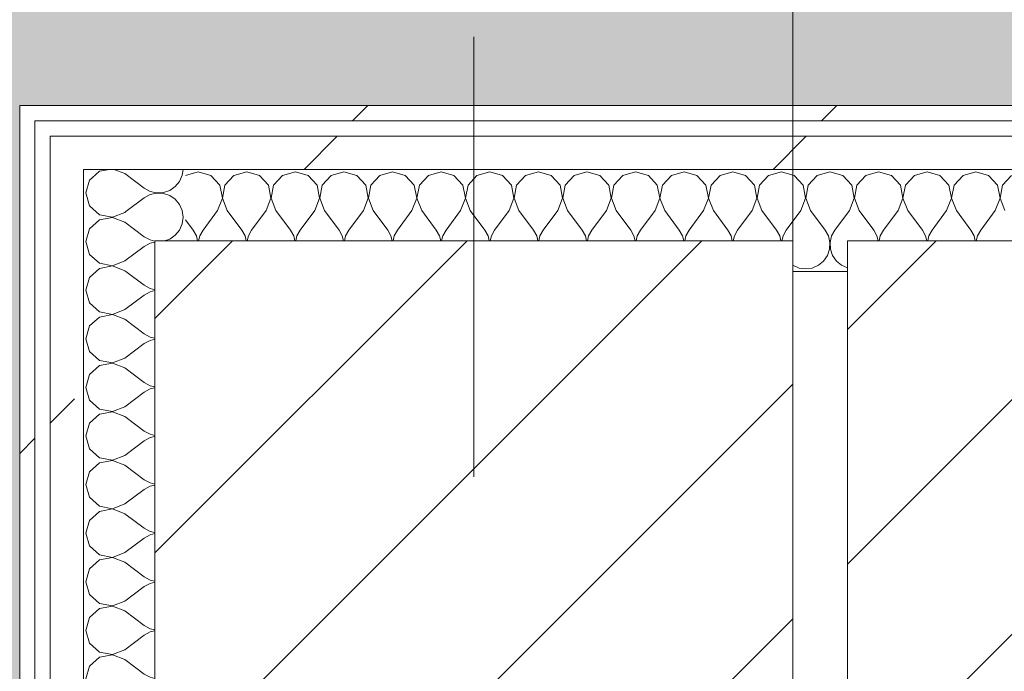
# Model space of a CAD drawing. Header units: millimetres. Extents: x -30280 to 19093, y -19247 to 4746.
# Tile 86 of 198: x -12937 to -12551, y -16883 to -16627. Entities that reach past the tile are written whole.
import ezdxf

# ---------------------------------------------------------------- set-up
doc = ezdxf.new("R2010")
doc.units = ezdxf.units.MM
doc.header["$MEASUREMENT"] = 0
doc.linetypes.add('Wipeout_Contour', pattern=[1000, 0, -1000])
for name, color, linetype in [('10_ESTR_Pilars', 7, 'Continuous'), ('Nuevo_08_E_Envans secs', 7, 'Continuous'), ('Nuevo_14_PAV_Soft Light Grey 0554', 7, 'Continuous')]:
    doc.layers.add(name, color=color, linetype=linetype)
for name, color, linetype, lineweight in [('10_ESTR_Pilars_Pluma_Nº__20', 1, 'Continuous', 5), ('10_ESTR_Pilars_Pluma_Nº__28', 7, 'Continuous', 20), ('10_ESTR_Pilars_Pluma_Nº__42', 8, 'Continuous', 25), ('14_PAV_Soft Light Grey 0554_Pluma_Nº__2', 8, 'Continuous', 5), ('Nuevo_08_E_Envans secs_Pluma_Nº__1', 7, 'Continuous', 5)]:
    doc.layers.add(name, color=color, linetype=linetype, lineweight=lineweight)
for name, color, linetype, lineweight, true_color in [('Nuevo_08_E_Envans secs_Pluma_Nº__102', 7, 'Continuous', 5, 0xcccccc), ('Nuevo_08_E_Envans secs_Pluma_Nº__171', 171, 'Continuous', 13, 0xaaaaff), ('Nuevo_08_E_Envans secs_Pluma_Nº__177', 7, 'Continuous', 15, 0xf7e046), ('Nuevo_14_PAV_Soft Light Grey 0554_Pluma_Nº__245', 7, 'Continuous', 13, 0xe8e8e8)]:
    doc.layers.add(name, color=color, linetype=linetype, lineweight=lineweight, true_color=true_color)
pattern_1 = [(45, (0, 0), (-183.8478, 183.8478), [195, -65]), (45, (7e-14, 183.85), (-183.8478, 183.8478), [195, -65])]
pattern_2 = [(45, (0, 0), (-45.96194, 45.96194), [])]

# ---------------------------------------------------------------- blocks, each defined once
blk = doc.blocks.new('Forjado_6_1', base_point=(-13077.37, -16961.98))
at = {"layer": 'Nuevo_14_PAV_Soft Light Grey 0554_Pluma_Nº__245', "linetype": 'Continuous', "lineweight": 0, "true_color": 0xe8e8e8}
blk.add_hatch(color=254, dxfattribs=at).paths.add_polyline_path([(-13077.37, -16961.98), (-12936.6, -16961.98), (-12936.6, -16660.98), (-12309.19, -16660.98), (-12309.19, -16961.98), (-7420.89, -16961.98), (-7420.89, -16580.98), (-6964.89, -16580.98), (-6964.89, -16961.98), (-3949.29, -16961.98), (-3949.29, -15418.9), (-13077.37, -15418.9)])
at = {"layer": 'Nuevo_14_PAV_Soft Light Grey 0554_Pluma_Nº__245', "color": 254, "linetype": 'Continuous', "lineweight": 13, "true_color": 0xe8e8e8, "flags": 128}
blk.add_lwpolyline([(-13077.37, -16961.98), (-12936.6, -16961.98), (-12936.6, -16660.98), (-12309.19, -16660.98), (-12309.19, -16961.98), (-7420.89, -16961.98), (-7420.89, -16580.98), (-6964.89, -16580.98), (-6964.89, -16961.98), (-3949.29, -16961.98), (-3949.29, -15418.9), (-13077.37, -15418.9)], close=True, dxfattribs=at)
blk = doc.blocks.new('*X292')
at = {"layer": 'Nuevo_08_E_Envans secs_Pluma_Nº__102', "color": 254, "linetype": 'Continuous', "lineweight": 5, "true_color": 0xcccccc}
for p, q in [((-12905.38, -16686.72), (-12908.24, -16689.33)), ((-12901.44, -16685.98), (-12905.38, -16686.72)), ((-12895.41, -16687.62), (-12899.68, -16685.98)), ((-12895.41, -16687.62), (-12887.79, -16693.33)), ((-12873.97, -16690.72), (-12872.91, -16688.32)), ((-12872.91, -16688.32), (-12872.59, -16685.98)), ((-12875.65, -16692.74), (-12873.97, -16690.72)), ((-12887.79, -16693.33), (-12885.49, -16694.6)), ((-12885.49, -16695.87), (-12887.79, -16697.14)), ((-12885.49, -16694.6), (-12882.93, -16695.2)), ((-12882.93, -16695.28), (-12885.49, -16695.87)), ((-12882.93, -16695.2), (-12880.3, -16695.07)), ((-12880.3, -16695.4), (-12882.93, -16695.28)), ((-12880.3, -16695.07), (-12877.81, -16694.23)), ((-12877.81, -16696.24), (-12880.3, -16695.4)), ((-12877.81, -16694.23), (-12875.65, -16692.74)), ((-12895.01, -16702.56), (-12887.79, -16697.14)), ((-12875.65, -16697.73), (-12877.81, -16696.24)), ((-12873.97, -16699.75), (-12875.65, -16697.73)), ((-12872.91, -16702.16), (-12873.97, -16699.75)), ((-12872.55, -16704.76), (-12872.91, -16702.16)), ((-12873.97, -16709.77), (-12872.91, -16707.36)), ((-12872.91, -16707.36), (-12872.55, -16704.76)), ((-12875.65, -16711.79), (-12873.97, -16709.77)), ((-12879.88, -16713.98), (-12877.81, -16713.28)), ((-12877.81, -16713.28), (-12875.65, -16711.79))]:
    blk.add_line(p, q, dxfattribs=at)
blk = doc.blocks.new('*X293')
at = {"layer": 'Nuevo_08_E_Envans secs_Pluma_Nº__102', "color": 254, "linetype": 'Continuous', "lineweight": 5, "true_color": 0xcccccc}
for p, q in [((-12910.34, -16962.98), (-12909.22, -16966.91)), ((-12895.41, -16969.52), (-12887.79, -16963.81)), ((-12886.28, -16962.98), (-12887.79, -16963.81)), ((-12909.22, -16966.91), (-12905.38, -16970.42)), ((-12900.27, -16971.39), (-12895.41, -16969.52)), ((-12905.38, -16972.43), (-12909.22, -16975.95)), ((-12905.38, -16970.42), (-12900.27, -16971.39)), ((-12900.27, -16971.47), (-12905.38, -16972.43)), ((-12895.41, -16973.33), (-12900.27, -16971.47)), ((-12895.41, -16973.33), (-12891.88, -16975.98)), ((-12909.22, -16975.95), (-12909.23, -16975.98))]:
    blk.add_line(p, q, dxfattribs=at)
blk = doc.blocks.new('*X294')
at = {"layer": 'Nuevo_08_E_Envans secs_Pluma_Nº__102', "color": 254, "linetype": 'Continuous', "lineweight": 5, "true_color": 0xcccccc}
for p, q in [((-12906.91, -16949.98), (-12905.38, -16951.38)), ((-12900.27, -16952.34), (-12895.41, -16950.48)), ((-12895.41, -16950.48), (-12894.74, -16949.98)), ((-12905.38, -16953.39), (-12909.22, -16956.9)), ((-12905.38, -16951.38), (-12900.27, -16952.34)), ((-12900.27, -16952.42), (-12905.38, -16953.39)), ((-12895.41, -16954.29), (-12900.27, -16952.42)), ((-12895.41, -16954.29), (-12887.79, -16960)), ((-12909.22, -16956.9), (-12910.64, -16961.9)), ((-12910.64, -16961.9), (-12910.34, -16962.98)), ((-12887.79, -16960), (-12885.49, -16961.27)), ((-12885.49, -16961.27), (-12883.6, -16961.71)), ((-12883.6, -16962.1), (-12885.49, -16962.54)), ((-12885.49, -16962.54), (-12886.28, -16962.98))]:
    blk.add_line(p, q, dxfattribs=at)
blk = doc.blocks.new('*X295')
at = {"layer": 'Nuevo_08_E_Envans secs_Pluma_Nº__102', "color": 254, "linetype": 'Continuous', "lineweight": 5, "true_color": 0xcccccc}
for p, q in [((-12910.33, -16943.98), (-12909.22, -16947.86)), ((-12894.74, -16949.98), (-12887.79, -16944.76)), ((-12886.37, -16943.98), (-12887.79, -16944.76)), ((-12909.22, -16947.86), (-12906.91, -16949.98))]:
    blk.add_line(p, q, dxfattribs=at)
blk = doc.blocks.new('*X296')
at = {"layer": 'Nuevo_08_E_Envans secs_Pluma_Nº__102', "color": 254, "linetype": 'Continuous', "lineweight": 5, "true_color": 0xcccccc}
for p, q in [((-12909.26, -16937.98), (-12910.64, -16942.86)), ((-12891.76, -16937.98), (-12887.79, -16940.95)), ((-12910.64, -16942.86), (-12910.33, -16943.98)), ((-12887.79, -16940.95), (-12885.49, -16942.22)), ((-12885.49, -16942.22), (-12883.6, -16942.66)), ((-12883.6, -16943.05), (-12885.49, -16943.49)), ((-12885.49, -16943.49), (-12886.37, -16943.98))]:
    blk.add_line(p, q, dxfattribs=at)
blk = doc.blocks.new('*X297')
at = {"layer": 'Nuevo_08_E_Envans secs_Pluma_Nº__102', "color": 254, "linetype": 'Continuous', "lineweight": 5, "true_color": 0xcccccc}
for p, q in [((-12909.22, -16690.23), (-12910.64, -16695.24)), ((-12908.24, -16689.33), (-12909.22, -16690.23)), ((-12910.64, -16695.24), (-12909.22, -16700.25)), ((-12909.22, -16700.25), (-12905.38, -16703.76)), ((-12905.38, -16703.76), (-12900.27, -16704.72)), ((-12900.27, -16704.72), (-12895.41, -16702.86)), ((-12895.41, -16702.86), (-12895.01, -16702.56)), ((-12905.38, -16705.77), (-12909.22, -16709.28)), ((-12900.27, -16704.8), (-12905.38, -16705.77)), ((-12895.41, -16706.67), (-12900.27, -16704.8)), ((-12895.41, -16706.67), (-12887.79, -16712.38)), ((-12909.22, -16709.28), (-12910.64, -16714.29)), ((-12910.64, -16714.29), (-12909.22, -16719.29)), ((-12887.79, -16712.38), (-12885.49, -16713.65)), ((-12885.49, -16714.92), (-12887.79, -16716.19)), ((-12885.49, -16713.65), (-12883.6, -16714.09)), ((-12883.6, -16714.48), (-12885.49, -16714.92)), ((-12909.22, -16719.29), (-12905.38, -16722.8)), ((-12895.41, -16721.9), (-12887.79, -16716.19)), ((-12905.38, -16722.8), (-12900.27, -16723.77)), ((-12900.27, -16723.77), (-12895.41, -16721.9)), ((-12905.38, -16724.81), (-12906.65, -16725.98)), ((-12900.27, -16723.85), (-12905.38, -16724.81)), ((-12895.41, -16725.71), (-12900.27, -16723.85)), ((-12895.41, -16725.71), (-12895.06, -16725.98))]:
    blk.add_line(p, q, dxfattribs=at)
blk = doc.blocks.new('*X298')
at = {"layer": 'Nuevo_08_E_Envans secs_Pluma_Nº__102', "color": 254, "linetype": 'Continuous', "lineweight": 5, "true_color": 0xcccccc}
for p, q in [((-12906.65, -16725.98), (-12909.22, -16728.33)), ((-12895.06, -16725.98), (-12887.79, -16731.43)), ((-12909.22, -16728.33), (-12910.64, -16733.33)), ((-12910.64, -16733.33), (-12909.22, -16738.34)), ((-12887.79, -16731.43), (-12885.49, -16732.7)), ((-12885.49, -16733.97), (-12887.79, -16735.24)), ((-12885.49, -16732.7), (-12883.6, -16733.14)), ((-12883.6, -16733.53), (-12885.49, -16733.97)), ((-12909.22, -16738.34), (-12905.38, -16741.85)), ((-12895.41, -16740.95), (-12887.79, -16735.24)), ((-12905.38, -16741.85), (-12900.27, -16742.82)), ((-12900.27, -16742.82), (-12895.41, -16740.95)), ((-12905.38, -16743.86), (-12909.22, -16747.37)), ((-12900.27, -16742.9), (-12905.38, -16743.86)), ((-12895.41, -16744.76), (-12900.27, -16742.9)), ((-12895.41, -16744.76), (-12887.79, -16750.48)), ((-12909.22, -16747.37), (-12910.64, -16752.38)), ((-12910.64, -16752.38), (-12909.22, -16757.39)), ((-12887.79, -16750.48), (-12885.49, -16751.75)), ((-12885.49, -16753.01), (-12887.79, -16754.29)), ((-12885.49, -16751.75), (-12883.6, -16752.19)), ((-12883.6, -16752.57), (-12885.49, -16753.01)), ((-12909.22, -16757.39), (-12905.38, -16760.9)), ((-12895.41, -16760), (-12887.79, -16754.29)), ((-12905.38, -16760.9), (-12900.27, -16761.87)), ((-12900.27, -16761.87), (-12895.41, -16760)), ((-12905.38, -16762.91), (-12909.22, -16766.42)), ((-12900.27, -16761.94), (-12905.38, -16762.91)), ((-12895.41, -16763.81), (-12900.27, -16761.94)), ((-12895.41, -16763.81), (-12887.79, -16769.52)), ((-12909.22, -16766.42), (-12910.64, -16771.43)), ((-12910.64, -16771.43), (-12909.22, -16776.44)), ((-12895.41, -16779.05), (-12887.79, -16773.33)), ((-12887.79, -16769.52), (-12885.49, -16770.8)), ((-12885.49, -16772.06), (-12887.79, -16773.33)), ((-12885.49, -16770.8), (-12883.6, -16771.23)), ((-12883.6, -16771.62), (-12885.49, -16772.06)), ((-12909.22, -16776.44), (-12905.38, -16779.95)), ((-12905.38, -16779.95), (-12900.27, -16780.91)), ((-12900.27, -16780.99), (-12905.38, -16781.96)), ((-12900.27, -16780.91), (-12895.41, -16779.05)), ((-12895.41, -16782.86), (-12900.27, -16780.99)), ((-12905.38, -16781.96), (-12909.22, -16785.47)), ((-12895.41, -16782.86), (-12887.79, -16788.57)), ((-12909.22, -16785.47), (-12910.64, -16790.48)), ((-12887.79, -16788.57), (-12885.49, -16789.84)), ((-12910.64, -16790.48), (-12909.22, -16795.48)), ((-12895.41, -16798.1), (-12887.79, -16792.38)), ((-12885.49, -16791.11), (-12887.79, -16792.38)), ((-12885.49, -16789.84), (-12883.6, -16790.28)), ((-12883.6, -16790.67), (-12885.49, -16791.11)), ((-12909.22, -16795.48), (-12905.38, -16798.99)), ((-12905.38, -16798.99), (-12900.27, -16799.96)), ((-12900.27, -16800.04), (-12905.38, -16801.01)), ((-12900.27, -16799.96), (-12895.41, -16798.1)), ((-12895.41, -16801.9), (-12900.27, -16800.04)), ((-12905.38, -16801.01), (-12909.22, -16804.52)), ((-12895.41, -16801.9), (-12887.79, -16807.62)), ((-12909.22, -16804.52), (-12910.64, -16809.52)), ((-12887.79, -16807.62), (-12885.49, -16808.89)), ((-12910.64, -16809.52), (-12909.22, -16814.53)), ((-12895.41, -16817.14), (-12887.79, -16811.43)), ((-12885.49, -16810.16), (-12887.79, -16811.43)), ((-12885.49, -16808.89), (-12883.6, -16809.33)), ((-12883.6, -16809.72), (-12885.49, -16810.16)), ((-12909.22, -16814.53), (-12905.38, -16818.04)), ((-12905.38, -16818.04), (-12900.27, -16819.01)), ((-12900.27, -16819.09), (-12905.38, -16820.05)), ((-12900.27, -16819.01), (-12895.41, -16817.14)), ((-12895.41, -16820.95), (-12900.27, -16819.09)), ((-12905.38, -16820.05), (-12909.22, -16823.56)), ((-12895.41, -16820.95), (-12887.79, -16826.67)), ((-12909.22, -16823.56), (-12910.64, -16828.57)), ((-12887.79, -16826.67), (-12885.49, -16827.94)), ((-12910.64, -16828.57), (-12909.22, -16833.58)), ((-12895.41, -16836.19), (-12887.79, -16830.48)), ((-12885.49, -16829.2), (-12887.79, -16830.48)), ((-12885.49, -16827.94), (-12883.6, -16828.38)), ((-12883.6, -16828.77), (-12885.49, -16829.2)), ((-12909.22, -16833.58), (-12905.38, -16837.09)), ((-12905.38, -16837.09), (-12900.27, -16838.06)), ((-12900.27, -16838.13), (-12905.38, -16839.1)), ((-12900.27, -16838.06), (-12895.41, -16836.19)), ((-12895.41, -16840), (-12900.27, -16838.13)), ((-12909.22, -16842.61), (-12910.64, -16847.62)), ((-12905.38, -16839.1), (-12909.22, -16842.61)), ((-12895.41, -16840), (-12887.79, -16845.71)), ((-12887.79, -16845.71), (-12885.49, -16846.99)), ((-12910.64, -16847.62), (-12909.22, -16852.63)), ((-12895.41, -16855.24), (-12887.79, -16849.52)), ((-12885.49, -16848.25), (-12887.79, -16849.52)), ((-12885.49, -16846.99), (-12883.6, -16847.43)), ((-12883.6, -16847.81), (-12885.49, -16848.25)), ((-12909.22, -16852.63), (-12905.38, -16856.14)), ((-12905.38, -16858.15), (-12909.22, -16861.66)), ((-12905.38, -16856.14), (-12900.27, -16857.1)), ((-12900.27, -16857.18), (-12905.38, -16858.15)), ((-12900.27, -16857.1), (-12895.41, -16855.24)), ((-12895.41, -16859.05), (-12900.27, -16857.18)), ((-12909.22, -16861.66), (-12910.64, -16866.67)), ((-12895.41, -16859.05), (-12887.79, -16864.76)), ((-12887.79, -16864.76), (-12885.49, -16866.03)), ((-12910.64, -16866.67), (-12909.22, -16871.67)), ((-12895.41, -16874.29), (-12887.79, -16868.57)), ((-12885.49, -16867.3), (-12887.79, -16868.57)), ((-12885.49, -16866.03), (-12883.6, -16866.47)), ((-12883.6, -16866.86), (-12885.49, -16867.3)), ((-12909.22, -16871.67), (-12905.38, -16875.19)), ((-12905.38, -16877.2), (-12909.22, -16880.71)), ((-12905.38, -16875.19), (-12900.27, -16876.15)), ((-12900.27, -16876.23), (-12905.38, -16877.2)), ((-12900.27, -16876.15), (-12895.41, -16874.29)), ((-12895.41, -16878.1), (-12900.27, -16876.23)), ((-12909.22, -16880.71), (-12910.64, -16885.71)), ((-12895.41, -16878.1), (-12887.79, -16883.81)), ((-12887.79, -16883.81), (-12885.49, -16885.08)), ((-12885.49, -16885.08), (-12883.6, -16885.52)), ((-12910.64, -16885.71), (-12909.22, -16890.72)), ((-12895.41, -16893.33), (-12887.79, -16887.62)), ((-12885.49, -16886.35), (-12887.79, -16887.62)), ((-12883.6, -16885.91), (-12885.49, -16886.35)), ((-12909.22, -16890.72), (-12905.38, -16894.23)), ((-12905.38, -16896.24), (-12909.22, -16899.75)), ((-12905.38, -16894.23), (-12900.27, -16895.2)), ((-12900.27, -16895.28), (-12905.38, -16896.24)), ((-12900.27, -16895.2), (-12895.41, -16893.33)), ((-12895.41, -16897.14), (-12900.27, -16895.28)), ((-12909.22, -16899.75), (-12910.64, -16904.76)), ((-12895.41, -16897.14), (-12887.79, -16902.86)), ((-12887.79, -16902.86), (-12885.49, -16904.13)), ((-12885.49, -16904.13), (-12883.6, -16904.57)), ((-12910.64, -16904.76), (-12909.22, -16909.77)), ((-12895.41, -16912.38), (-12887.79, -16906.67)), ((-12885.49, -16905.4), (-12887.79, -16906.67)), ((-12883.6, -16904.96), (-12885.49, -16905.4)), ((-12909.22, -16909.77), (-12905.38, -16913.28)), ((-12905.38, -16915.29), (-12909.22, -16918.8)), ((-12905.38, -16913.28), (-12900.27, -16914.25)), ((-12900.27, -16914.32), (-12905.38, -16915.29)), ((-12900.27, -16914.25), (-12895.41, -16912.38)), ((-12895.41, -16916.19), (-12900.27, -16914.32)), ((-12909.22, -16918.8), (-12910.64, -16923.81)), ((-12895.41, -16916.19), (-12887.79, -16921.9)), ((-12910.64, -16923.81), (-12909.22, -16928.82)), ((-12887.79, -16921.9), (-12885.49, -16923.18)), ((-12885.49, -16923.18), (-12883.6, -16923.62)), ((-12895.41, -16931.43), (-12887.79, -16925.71)), ((-12885.49, -16924.44), (-12887.79, -16925.71)), ((-12883.6, -16924), (-12885.49, -16924.44)), ((-12909.22, -16928.82), (-12905.38, -16932.33)), ((-12900.27, -16933.29), (-12895.41, -16931.43)), ((-12905.38, -16934.34), (-12909.22, -16937.85)), ((-12905.38, -16932.33), (-12900.27, -16933.29)), ((-12900.27, -16933.37), (-12905.38, -16934.34)), ((-12895.41, -16935.24), (-12900.27, -16933.37)), ((-12895.41, -16935.24), (-12891.76, -16937.98)), ((-12909.22, -16937.85), (-12909.26, -16937.98))]:
    blk.add_line(p, q, dxfattribs=at)
blk = doc.blocks.new('Muro_88_1', base_point=(-12936.6, -17083.98))
at = {"layer": 'Nuevo_08_E_Envans secs_Pluma_Nº__1', "color": 7, "linetype": 'Continuous', "lineweight": 5}
blk.add_line((-12911.6, -16962.98), (-12911.6, -16975.98), dxfattribs=at)
at = {"layer": 'Nuevo_08_E_Envans secs', "color": 7, "lineweight": 20}
for name in ['*X292', '*X294', '*X293']:
    blk.add_blockref(name, (0, 0), dxfattribs=at)
at = {"color": 254, "linetype": 'Wipeout_Contour', "lineweight": 0, "ltscale": 63278.355402}
blk.add_wipeout([(-12930.6, -16660.98), (-12936.6, -16660.98), (-12930.6, -16666.98)], dxfattribs=at).dxf.layer = 'Nuevo_08_E_Envans secs'
at = {"color": 254, "linetype": 'Wipeout_Contour', "lineweight": 0, "ltscale": 63281.704821}
blk.add_wipeout([(-12911.6, -16672.98), (-12924.6, -16672.98), (-12911.6, -16685.98)], dxfattribs=at).dxf.layer = 'Nuevo_08_E_Envans secs'
at = {"layer": 'Nuevo_08_E_Envans secs_Pluma_Nº__171', "linetype": 'Continuous', "lineweight": 13, "true_color": 0xaaaaff}
h = blk.add_hatch(dxfattribs=at)
h.set_pattern_fill('Panellat_HPL_0001', color=161, style=0, pattern_type=2)
h.set_pattern_definition(pattern_1)
h.paths.add_polyline_path([(-12930.6, -16660.98), (-12936.6, -16660.98), (-12930.6, -16666.98)])
at = {"layer": 'Nuevo_08_E_Envans secs_Pluma_Nº__177', "linetype": 'Continuous', "lineweight": 15, "true_color": 0xf7e046}
h = blk.add_hatch(dxfattribs=at)
h.set_pattern_fill('Panellat_HPL_0001', color=53, style=0, pattern_type=2)
h.set_pattern_definition(pattern_1)
h.paths.add_polyline_path([(-12911.6, -16672.98), (-12924.6, -16672.98), (-12911.6, -16685.98)])
at = {"color": 254, "linetype": 'Wipeout_Contour', "lineweight": 0, "ltscale": 85236.352307}
blk.add_wipeout([(-12911.6, -16943.98), (-12924.6, -16943.98), (-12924.6, -16949.98), (-12911.6, -16949.98)], dxfattribs=at).dxf.layer = 'Nuevo_08_E_Envans secs'
at = {"layer": 'Nuevo_08_E_Envans secs_Pluma_Nº__177', "linetype": 'Continuous', "lineweight": 15, "true_color": 0xf7e046}
h = blk.add_hatch(dxfattribs=at)
h.set_pattern_fill('Panellat_HPL_0001', color=53, style=0, pattern_type=2)
h.set_pattern_definition(pattern_1)
h.paths.add_polyline_path([(-12911.6, -16943.98), (-12924.6, -16943.98), (-12924.6, -16949.98), (-12911.6, -16949.98)])
at = {"layer": 'Nuevo_08_E_Envans secs_Pluma_Nº__1', "color": 7, "linetype": 'Continuous', "lineweight": 5}
blk.add_line((-12911.6, -16949.98), (-12911.6, -16962.98), dxfattribs=at)
at = {"layer": 'Nuevo_08_E_Envans secs', "color": 7, "lineweight": 20}
blk.add_blockref('*X295', (0, 0), dxfattribs=at)
at = {"color": 254, "linetype": 'Wipeout_Contour', "lineweight": 0, "ltscale": 63286.950924}
blk.add_wipeout([(-12930.6, -16666.98), (-12936.6, -16660.98), (-12936.6, -16666.98)], dxfattribs=at).dxf.layer = 'Nuevo_08_E_Envans secs'
at = {"color": 254, "linetype": 'Wipeout_Contour', "lineweight": 0, "ltscale": 63300.121202}
blk.add_wipeout([(-12911.6, -16685.98), (-12924.6, -16672.98), (-12924.6, -16685.98)], dxfattribs=at).dxf.layer = 'Nuevo_08_E_Envans secs'
at = {"layer": 'Nuevo_08_E_Envans secs_Pluma_Nº__171', "linetype": 'Continuous', "lineweight": 13, "true_color": 0xaaaaff}
h = blk.add_hatch(dxfattribs=at)
h.set_pattern_fill('Panellat_HPL_0001', color=161, style=0, pattern_type=2)
h.set_pattern_definition(pattern_1)
h.paths.add_polyline_path([(-12930.6, -16666.98), (-12936.6, -16660.98), (-12936.6, -16666.98)])
at = {"layer": 'Nuevo_08_E_Envans secs_Pluma_Nº__177', "linetype": 'Continuous', "lineweight": 15, "true_color": 0xf7e046}
h = blk.add_hatch(dxfattribs=at)
h.set_pattern_fill('Panellat_HPL_0001', color=53, style=0, pattern_type=2)
h.set_pattern_definition(pattern_1)
h.paths.add_polyline_path([(-12911.6, -16685.98), (-12924.6, -16672.98), (-12924.6, -16685.98)])
at = {"layer": 'Nuevo_08_E_Envans secs_Pluma_Nº__1', "color": 7, "linetype": 'Continuous', "lineweight": 5}
blk.add_line((-12911.6, -16672.98), (-12924.6, -16672.98), dxfattribs=at)
at = {"layer": 'Nuevo_08_E_Envans secs_Pluma_Nº__1', "color": 7, "linetype": 'Continuous', "lineweight": 5, "flags": 128}
blk.add_lwpolyline([(-12936.6, -16660.98), (-12930.6, -16660.98)], dxfattribs=at)
at = {"color": 254, "linetype": 'Wipeout_Contour', "lineweight": 0, "ltscale": 85217.266509}
blk.add_wipeout([(-12911.6, -16937.98), (-12924.6, -16937.98), (-12924.6, -16943.98), (-12911.6, -16943.98)], dxfattribs=at).dxf.layer = 'Nuevo_08_E_Envans secs'
at = {"layer": 'Nuevo_08_E_Envans secs_Pluma_Nº__177', "linetype": 'Continuous', "lineweight": 15, "true_color": 0xf7e046}
h = blk.add_hatch(dxfattribs=at)
h.set_pattern_fill('Panellat_HPL_0001', color=53, style=0, pattern_type=2)
h.set_pattern_definition(pattern_1)
h.paths.add_polyline_path([(-12911.6, -16937.98), (-12924.6, -16937.98), (-12924.6, -16943.98), (-12911.6, -16943.98)])
at = {"layer": 'Nuevo_08_E_Envans secs_Pluma_Nº__1', "color": 7, "linetype": 'Continuous', "lineweight": 5}
for p, q in [((-12924.6, -16943.98), (-12924.6, -16949.98)), ((-12911.6, -16943.98), (-12911.6, -16949.98))]:
    blk.add_line(p, q, dxfattribs=at)
at = {"layer": 'Nuevo_08_E_Envans secs', "color": 7, "lineweight": 20}
blk.add_blockref('*X296', (0, 0), dxfattribs=at)
at = {"color": 254, "linetype": 'Wipeout_Contour', "lineweight": 0, "ltscale": 84815.836696}
blk.add_wipeout([(-12936.6, -16666.98), (-12936.6, -16937.98), (-12930.6, -16937.98), (-12930.6, -16666.98)], dxfattribs=at).dxf.layer = 'Nuevo_08_E_Envans secs'
at = {"layer": 'Nuevo_08_E_Envans secs_Pluma_Nº__171', "linetype": 'Continuous', "lineweight": 13, "true_color": 0xaaaaff}
h = blk.add_hatch(dxfattribs=at)
h.set_pattern_fill('Panellat_HPL_0001', color=161, style=0, pattern_type=2)
h.set_pattern_definition(pattern_1)
h.paths.add_polyline_path([(-12936.6, -16666.98), (-12936.6, -16937.98), (-12930.6, -16937.98), (-12930.6, -16666.98)])
at = {"layer": 'Nuevo_08_E_Envans secs_Pluma_Nº__1', "color": 7, "linetype": 'Continuous', "lineweight": 5}
for p, q in [((-12924.6, -16666.98), (-12930.6, -16666.98)), ((-12930.6, -16666.98), (-12930.6, -16672.98)), ((-12930.6, -16672.98), (-12930.6, -16937.98)), ((-12930.6, -16937.98), (-12930.6, -16943.98))]:
    blk.add_line(p, q, dxfattribs=at)
at = {"layer": 'Nuevo_08_E_Envans secs_Pluma_Nº__1', "color": 7, "linetype": 'Continuous', "lineweight": 5, "flags": 128}
blk.add_lwpolyline([(-12936.6, -16660.98), (-12936.6, -16937.98)], dxfattribs=at)
at = {"color": 254, "linetype": 'Wipeout_Contour', "lineweight": 0, "ltscale": 84808.07576}
blk.add_wipeout([(-12924.6, -16685.98), (-12924.6, -16937.98), (-12911.6, -16937.98), (-12911.6, -16685.98)], dxfattribs=at).dxf.layer = 'Nuevo_08_E_Envans secs'
at = {"layer": 'Nuevo_08_E_Envans secs_Pluma_Nº__177', "linetype": 'Continuous', "lineweight": 15, "true_color": 0xf7e046}
h = blk.add_hatch(dxfattribs=at)
h.set_pattern_fill('Panellat_HPL_0001', color=53, style=0, pattern_type=2)
h.set_pattern_definition(pattern_1)
h.paths.add_polyline_path([(-12924.6, -16685.98), (-12924.6, -16937.98), (-12911.6, -16937.98), (-12911.6, -16685.98)])
at = {"layer": 'Nuevo_08_E_Envans secs_Pluma_Nº__1', "color": 7, "linetype": 'Continuous', "lineweight": 5}
for p, q in [((-12924.6, -16672.98), (-12924.6, -16685.98)), ((-12924.6, -16685.98), (-12924.6, -16937.98)), ((-12871.6, -16685.98), (-12911.6, -16685.98)), ((-12911.6, -16685.98), (-12911.6, -16725.98)), ((-12911.6, -16725.98), (-12911.6, -16937.98)), ((-12924.6, -16937.98), (-12924.6, -16943.98)), ((-12911.6, -16937.98), (-12911.6, -16943.98))]:
    blk.add_line(p, q, dxfattribs=at)
at = {"layer": 'Nuevo_08_E_Envans secs', "color": 7, "lineweight": 20}
for name in ['*X297', '*X298']:
    blk.add_blockref(name, (0, 0), dxfattribs=at)
blk = doc.blocks.new('*X302')
at = {"layer": 'Nuevo_08_E_Envans secs_Pluma_Nº__102', "color": 254, "linetype": 'Continuous', "lineweight": 5, "true_color": 0xcccccc}
for p, q in [((-12866.67, -16686.93), (-12871.6, -16688.33)), ((-12861.66, -16688.35), (-12866.67, -16686.93)), ((-12858.15, -16692.19), (-12861.66, -16688.35)), ((-12852.63, -16688.35), (-12856.14, -16692.19)), ((-12847.62, -16686.93), (-12852.63, -16688.35)), ((-12842.61, -16688.35), (-12847.62, -16686.93)), ((-12839.1, -16692.19), (-12842.61, -16688.35)), ((-12833.58, -16688.35), (-12837.09, -16692.19)), ((-12828.57, -16686.93), (-12833.58, -16688.35)), ((-12823.56, -16688.35), (-12828.57, -16686.93)), ((-12820.05, -16692.19), (-12823.56, -16688.35)), ((-12814.53, -16688.35), (-12818.04, -16692.19)), ((-12809.52, -16686.93), (-12814.53, -16688.35)), ((-12804.52, -16688.35), (-12809.52, -16686.93)), ((-12801.01, -16692.19), (-12804.52, -16688.35)), ((-12795.48, -16688.35), (-12798.99, -16692.19)), ((-12790.48, -16686.93), (-12795.48, -16688.35)), ((-12785.47, -16688.35), (-12790.48, -16686.93)), ((-12781.96, -16692.19), (-12785.47, -16688.35)), ((-12776.44, -16688.35), (-12779.95, -16692.19)), ((-12771.43, -16686.93), (-12776.44, -16688.35)), ((-12766.42, -16688.35), (-12771.43, -16686.93)), ((-12762.91, -16692.19), (-12766.42, -16688.35)), ((-12757.39, -16688.35), (-12760.9, -16692.19)), ((-12752.38, -16686.93), (-12757.39, -16688.35)), ((-12747.37, -16688.35), (-12752.38, -16686.93)), ((-12743.86, -16692.19), (-12747.37, -16688.35)), ((-12738.34, -16688.35), (-12741.85, -16692.19)), ((-12733.33, -16686.93), (-12738.34, -16688.35)), ((-12728.33, -16688.35), (-12733.33, -16686.93)), ((-12724.81, -16692.19), (-12728.33, -16688.35)), ((-12719.29, -16688.35), (-12722.8, -16692.19)), ((-12714.29, -16686.93), (-12719.29, -16688.35)), ((-12709.28, -16688.35), (-12714.29, -16686.93)), ((-12705.77, -16692.19), (-12709.28, -16688.35)), ((-12700.25, -16688.35), (-12703.76, -16692.19)), ((-12695.24, -16686.93), (-12700.25, -16688.35)), ((-12690.23, -16688.35), (-12695.24, -16686.93)), ((-12686.72, -16692.19), (-12690.23, -16688.35)), ((-12681.2, -16688.35), (-12684.71, -16692.19)), ((-12676.19, -16686.93), (-12681.2, -16688.35)), ((-12671.18, -16688.35), (-12676.19, -16686.93)), ((-12667.67, -16692.19), (-12671.18, -16688.35)), ((-12662.15, -16688.35), (-12665.66, -16692.19)), ((-12657.14, -16686.93), (-12662.15, -16688.35)), ((-12652.14, -16688.35), (-12657.14, -16686.93)), ((-12648.62, -16692.19), (-12652.14, -16688.35)), ((-12643.1, -16688.35), (-12646.61, -16692.19)), ((-12638.1, -16686.93), (-12643.1, -16688.35)), ((-12633.09, -16688.35), (-12638.1, -16686.93)), ((-12629.58, -16692.19), (-12633.09, -16688.35)), ((-12624.05, -16688.35), (-12627.57, -16692.19)), ((-12619.05, -16686.93), (-12624.05, -16688.35)), ((-12614.04, -16688.35), (-12619.05, -16686.93)), ((-12610.53, -16692.19), (-12614.04, -16688.35)), ((-12605.01, -16688.35), (-12608.52, -16692.19)), ((-12600, -16686.93), (-12605.01, -16688.35)), ((-12594.99, -16688.35), (-12600, -16686.93)), ((-12591.48, -16692.19), (-12594.99, -16688.35)), ((-12585.96, -16688.35), (-12589.47, -16692.19)), ((-12580.95, -16686.93), (-12585.96, -16688.35)), ((-12575.95, -16688.35), (-12580.95, -16686.93)), ((-12572.43, -16692.19), (-12575.95, -16688.35)), ((-12566.91, -16688.35), (-12570.42, -16692.19)), ((-12561.9, -16686.93), (-12566.91, -16688.35)), ((-12556.9, -16688.35), (-12561.9, -16686.93)), ((-12553.39, -16692.19), (-12556.9, -16688.35)), ((-12547.86, -16688.35), (-12551.38, -16692.19)), ((-12857.18, -16697.31), (-12858.15, -16692.19)), ((-12856.14, -16692.19), (-12857.1, -16697.31)), ((-12838.13, -16697.31), (-12839.1, -16692.19)), ((-12837.09, -16692.19), (-12838.06, -16697.31)), ((-12819.09, -16697.31), (-12820.05, -16692.19)), ((-12818.04, -16692.19), (-12819.01, -16697.31)), ((-12800.04, -16697.31), (-12801.01, -16692.19)), ((-12798.99, -16692.19), (-12799.96, -16697.31)), ((-12780.99, -16697.31), (-12781.96, -16692.19)), ((-12779.95, -16692.19), (-12780.91, -16697.31)), ((-12761.94, -16697.31), (-12762.91, -16692.19)), ((-12760.9, -16692.19), (-12761.87, -16697.31)), ((-12742.9, -16697.31), (-12743.86, -16692.19)), ((-12741.85, -16692.19), (-12742.82, -16697.31)), ((-12723.85, -16697.31), (-12724.81, -16692.19)), ((-12722.8, -16692.19), (-12723.77, -16697.31)), ((-12704.8, -16697.31), (-12705.77, -16692.19)), ((-12703.76, -16692.19), (-12704.72, -16697.31)), ((-12685.75, -16697.31), (-12686.72, -16692.19)), ((-12684.71, -16692.19), (-12685.68, -16697.31)), ((-12666.71, -16697.31), (-12667.67, -16692.19)), ((-12665.66, -16692.19), (-12666.63, -16697.31)), ((-12647.66, -16697.31), (-12648.62, -16692.19)), ((-12646.61, -16692.19), (-12647.58, -16697.31)), ((-12628.61, -16697.31), (-12629.58, -16692.19)), ((-12627.57, -16692.19), (-12628.53, -16697.31)), ((-12609.56, -16697.31), (-12610.53, -16692.19)), ((-12608.52, -16692.19), (-12609.49, -16697.31)), ((-12590.51, -16697.31), (-12591.48, -16692.19)), ((-12589.47, -16692.19), (-12590.44, -16697.31)), ((-12571.47, -16697.31), (-12572.43, -16692.19)), ((-12570.42, -16692.19), (-12571.39, -16697.31)), ((-12552.42, -16697.31), (-12553.39, -16692.19)), ((-12551.38, -16692.19), (-12552.34, -16697.31)), ((-12859.05, -16702.17), (-12857.18, -16697.31)), ((-12857.1, -16697.31), (-12855.24, -16702.17)), ((-12840, -16702.17), (-12838.13, -16697.31)), ((-12838.06, -16697.31), (-12836.19, -16702.17)), ((-12820.95, -16702.17), (-12819.09, -16697.31)), ((-12819.01, -16697.31), (-12817.14, -16702.17)), ((-12801.9, -16702.17), (-12800.04, -16697.31)), ((-12799.96, -16697.31), (-12798.1, -16702.17)), ((-12782.86, -16702.17), (-12780.99, -16697.31)), ((-12780.91, -16697.31), (-12779.05, -16702.17)), ((-12763.81, -16702.17), (-12761.94, -16697.31)), ((-12761.87, -16697.31), (-12760, -16702.17)), ((-12744.76, -16702.17), (-12742.9, -16697.31)), ((-12742.82, -16697.31), (-12740.95, -16702.17)), ((-12725.71, -16702.17), (-12723.85, -16697.31)), ((-12723.77, -16697.31), (-12721.9, -16702.17)), ((-12706.67, -16702.17), (-12704.8, -16697.31)), ((-12704.72, -16697.31), (-12702.86, -16702.17)), ((-12687.62, -16702.17), (-12685.75, -16697.31)), ((-12685.68, -16697.31), (-12683.81, -16702.17)), ((-12668.57, -16702.17), (-12666.71, -16697.31)), ((-12666.63, -16697.31), (-12664.76, -16702.17)), ((-12649.52, -16702.17), (-12647.66, -16697.31)), ((-12647.58, -16697.31), (-12645.71, -16702.17)), ((-12630.48, -16702.17), (-12628.61, -16697.31)), ((-12628.53, -16697.31), (-12626.67, -16702.17)), ((-12611.43, -16702.17), (-12609.56, -16697.31)), ((-12609.49, -16697.31), (-12607.62, -16702.17)), ((-12592.38, -16702.17), (-12590.51, -16697.31)), ((-12590.44, -16697.31), (-12588.57, -16702.17)), ((-12573.33, -16702.17), (-12571.47, -16697.31)), ((-12571.39, -16697.31), (-12569.52, -16702.17)), ((-12554.29, -16702.17), (-12552.42, -16697.31)), ((-12552.34, -16697.31), (-12550.48, -16702.17)), ((-12859.05, -16702.17), (-12864.76, -16709.79)), ((-12855.24, -16702.17), (-12849.52, -16709.79)), ((-12840, -16702.17), (-12845.71, -16709.79)), ((-12836.19, -16702.17), (-12830.48, -16709.79)), ((-12820.95, -16702.17), (-12826.67, -16709.79)), ((-12817.14, -16702.17), (-12811.43, -16709.79)), ((-12801.9, -16702.17), (-12807.62, -16709.79)), ((-12798.1, -16702.17), (-12792.38, -16709.79)), ((-12782.86, -16702.17), (-12788.57, -16709.79)), ((-12779.05, -16702.17), (-12773.33, -16709.79)), ((-12763.81, -16702.17), (-12769.52, -16709.79)), ((-12760, -16702.17), (-12754.29, -16709.79)), ((-12744.76, -16702.17), (-12750.48, -16709.79)), ((-12740.95, -16702.17), (-12735.24, -16709.79)), ((-12725.71, -16702.17), (-12731.43, -16709.79)), ((-12721.9, -16702.17), (-12716.19, -16709.79)), ((-12706.67, -16702.17), (-12712.38, -16709.79)), ((-12702.86, -16702.17), (-12697.14, -16709.79)), ((-12687.62, -16702.17), (-12693.33, -16709.79)), ((-12683.81, -16702.17), (-12678.1, -16709.79)), ((-12668.57, -16702.17), (-12674.29, -16709.79)), ((-12664.76, -16702.17), (-12659.05, -16709.79)), ((-12649.52, -16702.17), (-12655.24, -16709.79)), ((-12645.71, -16702.17), (-12640, -16709.79)), ((-12630.48, -16702.17), (-12636.19, -16709.79)), ((-12626.67, -16702.17), (-12620.95, -16709.79)), ((-12611.43, -16702.17), (-12617.14, -16709.79)), ((-12607.62, -16702.17), (-12601.9, -16709.79)), ((-12592.38, -16702.17), (-12598.1, -16709.79)), ((-12588.57, -16702.17), (-12582.86, -16709.79)), ((-12573.33, -16702.17), (-12579.05, -16709.79)), ((-12569.52, -16702.17), (-12563.81, -16709.79)), ((-12554.29, -16702.17), (-12560, -16709.79)), ((-12871.6, -16705.75), (-12868.57, -16709.79)), ((-12867.3, -16712.08), (-12868.57, -16709.79)), ((-12864.76, -16709.79), (-12866.03, -16712.08)), ((-12848.25, -16712.08), (-12849.52, -16709.79)), ((-12845.71, -16709.79), (-12846.99, -16712.08)), ((-12829.2, -16712.08), (-12830.48, -16709.79)), ((-12826.67, -16709.79), (-12827.94, -16712.08)), ((-12810.16, -16712.08), (-12811.43, -16709.79)), ((-12807.62, -16709.79), (-12808.89, -16712.08)), ((-12791.11, -16712.08), (-12792.38, -16709.79)), ((-12788.57, -16709.79), (-12789.84, -16712.08)), ((-12772.06, -16712.08), (-12773.33, -16709.79)), ((-12769.52, -16709.79), (-12770.8, -16712.08)), ((-12753.01, -16712.08), (-12754.29, -16709.79)), ((-12750.48, -16709.79), (-12751.75, -16712.08)), ((-12733.97, -16712.08), (-12735.24, -16709.79)), ((-12731.43, -16709.79), (-12732.7, -16712.08)), ((-12714.92, -16712.08), (-12716.19, -16709.79)), ((-12712.38, -16709.79), (-12713.65, -16712.08)), ((-12695.87, -16712.08), (-12697.14, -16709.79)), ((-12693.33, -16709.79), (-12694.6, -16712.08)), ((-12676.82, -16712.08), (-12678.1, -16709.79)), ((-12674.29, -16709.79), (-12675.56, -16712.08)), ((-12657.78, -16712.08), (-12659.05, -16709.79)), ((-12655.24, -16709.79), (-12656.51, -16712.08)), ((-12638.73, -16712.08), (-12640, -16709.79)), ((-12636.19, -16709.79), (-12637.46, -16712.08)), ((-12619.68, -16712.08), (-12620.95, -16709.79)), ((-12617.14, -16709.79), (-12618.41, -16712.08)), ((-12600.63, -16712.08), (-12601.9, -16709.79)), ((-12598.1, -16709.79), (-12599.37, -16712.08)), ((-12581.59, -16712.08), (-12582.86, -16709.79)), ((-12579.05, -16709.79), (-12580.32, -16712.08)), ((-12562.54, -16712.08), (-12563.81, -16709.79)), ((-12560, -16709.79), (-12561.27, -16712.08)), ((-12866.86, -16713.98), (-12867.3, -16712.08)), ((-12866.03, -16712.08), (-12866.47, -16713.98)), ((-12847.81, -16713.98), (-12848.25, -16712.08)), ((-12846.99, -16712.08), (-12847.43, -16713.98)), ((-12828.77, -16713.98), (-12829.2, -16712.08)), ((-12827.94, -16712.08), (-12828.38, -16713.98)), ((-12809.72, -16713.98), (-12810.16, -16712.08)), ((-12808.89, -16712.08), (-12809.33, -16713.98)), ((-12790.67, -16713.98), (-12791.11, -16712.08)), ((-12789.84, -16712.08), (-12790.28, -16713.98)), ((-12771.62, -16713.98), (-12772.06, -16712.08)), ((-12770.8, -16712.08), (-12771.23, -16713.98)), ((-12752.57, -16713.98), (-12753.01, -16712.08)), ((-12751.75, -16712.08), (-12752.19, -16713.98)), ((-12733.53, -16713.98), (-12733.97, -16712.08)), ((-12732.7, -16712.08), (-12733.14, -16713.98)), ((-12714.48, -16713.98), (-12714.92, -16712.08)), ((-12713.65, -16712.08), (-12714.09, -16713.98)), ((-12695.43, -16713.98), (-12695.87, -16712.08)), ((-12694.6, -16712.08), (-12695.04, -16713.98)), ((-12676.38, -16713.98), (-12676.82, -16712.08)), ((-12675.56, -16712.08), (-12676, -16713.98)), ((-12657.34, -16713.98), (-12657.78, -16712.08)), ((-12656.51, -16712.08), (-12656.95, -16713.98)), ((-12638.29, -16713.98), (-12638.73, -16712.08)), ((-12637.46, -16712.08), (-12637.9, -16713.98)), ((-12619.09, -16714.64), (-12619.68, -16712.08)), ((-12619.21, -16717.27), (-12619.09, -16714.64)), ((-12618.41, -16712.08), (-12619.01, -16714.64)), ((-12619.01, -16714.64), (-12618.88, -16717.27)), ((-12600.19, -16713.98), (-12600.63, -16712.08)), ((-12599.37, -16712.08), (-12599.81, -16713.98)), ((-12581.15, -16713.98), (-12581.59, -16712.08)), ((-12580.32, -16712.08), (-12580.76, -16713.98)), ((-12562.1, -16713.98), (-12562.54, -16712.08)), ((-12561.27, -16712.08), (-12561.71, -16713.98)), ((-12620.05, -16719.76), (-12619.21, -16717.27)), ((-12618.88, -16717.27), (-12618.04, -16719.76)), ((-12623.56, -16723.6), (-12621.54, -16721.92)), ((-12621.54, -16721.92), (-12620.05, -16719.76)), ((-12618.04, -16719.76), (-12616.55, -16721.92)), ((-12616.55, -16721.92), (-12614.53, -16723.6)), ((-12633.6, -16723.59), (-12633.58, -16723.6)), ((-12633.58, -16723.6), (-12631.17, -16724.66)), ((-12631.17, -16724.66), (-12628.57, -16725.02)), ((-12628.57, -16725.02), (-12625.97, -16724.66)), ((-12625.97, -16724.66), (-12623.56, -16723.6)), ((-12614.53, -16723.6), (-12612.19, -16724.63))]:
    blk.add_line(p, q, dxfattribs=at)
blk = doc.blocks.new('Muro_89_1', base_point=(-12936.6, -16660.98))
at = {"layer": 'Nuevo_08_E_Envans secs_Pluma_Nº__1', "color": 7, "linetype": 'Continuous', "lineweight": 5, "flags": 128}
blk.add_lwpolyline([(-12633.6, -16725.98), (-12612.19, -16725.98)], dxfattribs=at)
at = {"color": 254, "linetype": 'Wipeout_Contour', "lineweight": 0, "ltscale": 83626.365944}
blk.add_wipeout([(-12930.6, -16660.98), (-12930.6, -16666.98), (-12315.19, -16666.98), (-12315.19, -16660.98)], dxfattribs=at).dxf.layer = 'Nuevo_08_E_Envans secs'
at = {"color": 254, "linetype": 'Wipeout_Contour', "lineweight": 0, "ltscale": 83675.109348}
blk.add_wipeout([(-12911.6, -16685.98), (-12334.19, -16685.98), (-12334.19, -16672.98), (-12911.6, -16672.98)], dxfattribs=at).dxf.layer = 'Nuevo_08_E_Envans secs'
at = {"layer": 'Nuevo_08_E_Envans secs_Pluma_Nº__171', "linetype": 'Continuous', "lineweight": 13, "true_color": 0xaaaaff}
h = blk.add_hatch(dxfattribs=at)
h.set_pattern_fill('Panellat_HPL_0001', color=161, style=0, pattern_type=2)
h.set_pattern_definition(pattern_1)
h.paths.add_polyline_path([(-12930.6, -16660.98), (-12930.6, -16666.98), (-12315.19, -16666.98), (-12315.19, -16660.98)])
at = {"layer": 'Nuevo_08_E_Envans secs_Pluma_Nº__177', "linetype": 'Continuous', "lineweight": 15, "true_color": 0xf7e046}
h = blk.add_hatch(dxfattribs=at)
h.set_pattern_fill('Panellat_HPL_0001', color=53, style=0, pattern_type=2)
h.set_pattern_definition(pattern_1)
h.paths.add_polyline_path([(-12911.6, -16685.98), (-12334.19, -16685.98), (-12334.19, -16672.98), (-12911.6, -16672.98)])
at = {"layer": 'Nuevo_08_E_Envans secs_Pluma_Nº__1', "color": 7, "linetype": 'Continuous', "lineweight": 5}
for p, q in [((-12924.6, -16666.98), (-12930.6, -16666.98)), ((-12321.19, -16666.98), (-12924.6, -16666.98)), ((-12911.6, -16672.98), (-12924.6, -16672.98)), ((-12334.19, -16672.98), (-12911.6, -16672.98)), ((-12871.6, -16685.98), (-12911.6, -16685.98)), ((-12374.19, -16685.98), (-12871.6, -16685.98))]:
    blk.add_line(p, q, dxfattribs=at)
at = {"layer": 'Nuevo_08_E_Envans secs_Pluma_Nº__1', "color": 7, "linetype": 'Continuous', "lineweight": 5, "flags": 128}
blk.add_lwpolyline([(-12309.19, -16660.98), (-12930.6, -16660.98)], dxfattribs=at)
at = {"layer": 'Nuevo_08_E_Envans secs', "color": 7, "lineweight": 20}
blk.add_blockref('*X302', (0, 0), dxfattribs=at)
blk = doc.blocks.new('Pilar_23_1', base_point=(-12758.6, -16886.48))
at = {"color": 254, "linetype": 'Wipeout_Contour', "lineweight": 0, "ltscale": 84659.834161}
blk.add_wipeout([(-12883.6, -17058.98), (-12633.6, -17058.98), (-12633.6, -16713.98), (-12883.6, -16713.98)], dxfattribs=at).dxf.layer = '10_ESTR_Pilars'
at = {"layer": '10_ESTR_Pilars_Pluma_Nº__42', "linetype": 'Continuous', "lineweight": 25}
h = blk.add_hatch(dxfattribs=at)
h.set_pattern_fill('00_GCT_trama_45º_e1_400__05', color=8, style=0, pattern_type=2)
h.set_pattern_definition(pattern_2)
h.paths.add_polyline_path([(-12883.6, -17058.98), (-12633.6, -17058.98), (-12633.6, -16713.98), (-12883.6, -16713.98)])
at = {"layer": '10_ESTR_Pilars_Pluma_Nº__20', "color": 1, "linetype": 'Continuous', "lineweight": 5}
blk.add_line((-12758.6, -16806.48), (-12758.6, -16633.98), dxfattribs=at)
at = {"layer": '10_ESTR_Pilars_Pluma_Nº__28', "color": 7, "linetype": 'Continuous', "lineweight": 20, "flags": 128}
blk.add_lwpolyline([(-12883.6, -17058.98), (-12633.6, -17058.98), (-12633.6, -16713.98), (-12883.6, -16713.98)], close=True, dxfattribs=at)
blk = doc.blocks.new('Pilar_24_1', base_point=(-12487.19, -16886.48))
at = {"color": 254, "linetype": 'Wipeout_Contour', "lineweight": 0, "ltscale": 84009.856911}
blk.add_wipeout([(-12612.19, -17058.98), (-12362.19, -17058.98), (-12362.19, -16713.98), (-12612.19, -16713.98)], dxfattribs=at).dxf.layer = '10_ESTR_Pilars'
at = {"layer": '10_ESTR_Pilars_Pluma_Nº__42', "linetype": 'Continuous', "lineweight": 25}
h = blk.add_hatch(dxfattribs=at)
h.set_pattern_fill('00_GCT_trama_45º_e1_400__05', color=8, style=0, pattern_type=2)
h.set_pattern_definition(pattern_2)
h.paths.add_polyline_path([(-12612.19, -17058.98), (-12362.19, -17058.98), (-12362.19, -16713.98), (-12612.19, -16713.98)])
at = {"layer": '10_ESTR_Pilars_Pluma_Nº__28', "color": 7, "linetype": 'Continuous', "lineweight": 20, "flags": 128}
blk.add_lwpolyline([(-12612.19, -17058.98), (-12362.19, -17058.98), (-12362.19, -16713.98), (-12612.19, -16713.98)], close=True, dxfattribs=at)

msp = doc.modelspace()

# ---------------------------------------------------------------- block references
at = {"layer": 'Nuevo_14_PAV_Soft Light Grey 0554', "color": 254, "linetype": 'Continuous', "lineweight": 13, "true_color": 0xe8e8e8}
msp.add_blockref('Forjado_6_1', (-13077.37, -16961.98), dxfattribs=at)

# ---------------------------------------------------------------- next in the draw order: block references
at = {"layer": 'Nuevo_08_E_Envans secs', "color": 7, "lineweight": 20}
msp.add_blockref('Muro_88_1', (-12936.6, -17083.98), dxfattribs=at)

# ---------------------------------------------------------------- next in the draw order: block references
msp.add_blockref('Muro_89_1', (-12936.6, -16660.98), dxfattribs=at)

# ---------------------------------------------------------------- next in the draw order: block references
at = {"layer": '10_ESTR_Pilars', "color": 7, "lineweight": 20}
msp.add_blockref('Pilar_23_1', (-12758.6, -16886.48), dxfattribs=at)

# ---------------------------------------------------------------- next in the draw order: block references
msp.add_blockref('Pilar_24_1', (-12487.19, -16886.48), dxfattribs=at)

# ---------------------------------------------------------------- next in the draw order: linework, layer by layer
at = {"layer": '14_PAV_Soft Light Grey 0554_Pluma_Nº__2', "color": 8, "linetype": 'Continuous', "lineweight": 5}
msp.add_line((-12633.6, -16878.99), (-12633.6, -15418.9), dxfattribs=at)

doc.saveas('drawing.dxf')
